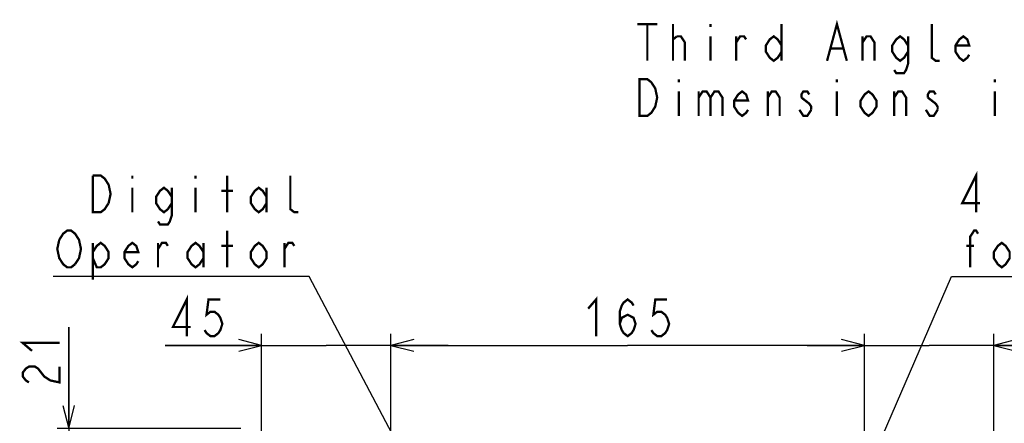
# Model space of a CAD drawing. Extents: x 28 to 410, y 32 to 287.
# Tile 26 of 78: x 34 to 120, y 250 to 285. Entities that reach past the tile are written whole.
import ezdxf

# ---------------------------------------------------------------- set-up
doc = ezdxf.new("R2010")
doc.units = 0
doc.header["$LTSCALE"] = 23.1
doc.layers.get('0').update_dxf_attribs({"linetype": 'CONTINUOUS'})
doc.layers.add('ALL_DIM', color=7, linetype='CONTINUOUS')
doc.layers.add('ALL_NOTE', color=7, linetype='CONTINUOUS')
doc.dimstyles.get("Standard").update_dxf_attribs({"dimtxt": 2.5, "dimasz": 2.5, "dimexe": 1.25, "dimexo": 0.625, "dimtad": 1, "dimcen": 2.5, "dimazin": 3, "dimtfac": 1, "dimtmove": 0, "dimatfit": 3})

# ---------------------------------------------------------------- blocks, each defined once
blk = doc.blocks.new('_OPEN')
at = {"color": 0, "linetype": 'BYBLOCK'}
for p, q in [((0, 0), (-1, 0.25)), ((-1, -0.25), (0, 0)), ((-1, 0), (0, 0))]:
    blk.add_line(p, q, dxfattribs=at)
blk = doc.blocks.new('*D0')
at = {"layer": 'ALL_DIM', "color": 2, "linetype": 'CONTINUOUS'}
for p, q in [((55.51, 242.308), (55.51, 257.933)), ((66.76, 248.308), (66.76, 257.933)), ((55.51, 256.933), (47.099, 256.933)), ((47.099, 256.933), (61.135, 256.933)), ((71.76, 256.933), (61.135, 256.933)), ((66.76, 256.933), (71.76, 256.933))]:
    blk.add_line(p, q, dxfattribs=at)
at = {"layer": 'ALL_DIM', "color": 2, "linetype": 'CONTINUOUS', "xscale": 2, "yscale": 2, "zscale": 2}
blk.add_blockref('_OPEN', (55.51, 256.933), dxfattribs=at)
at = {"layer": 'ALL_DIM', "color": 2, "linetype": 'CONTINUOUS', "xscale": 2, "yscale": 2, "zscale": 2, "rotation": 180}
blk.add_blockref('_OPEN', (66.76, 256.933), dxfattribs=at)
blk = doc.blocks.new('*D1')
at = {"layer": 'ALL_DIM', "color": 2, "linetype": 'CONTINUOUS'}
for p, q in [((66.76, 248.308), (66.76, 257.933)), ((108.01, 248.308), (108.01, 257.933)), ((66.76, 256.933), (87.385, 256.933)), ((108.01, 256.933), (87.385, 256.933))]:
    blk.add_line(p, q, dxfattribs=at)
at = {"layer": 'ALL_DIM', "color": 2, "linetype": 'CONTINUOUS', "xscale": 2, "yscale": 2, "zscale": 2, "rotation": 180}
blk.add_blockref('_OPEN', (66.76, 256.933), dxfattribs=at)
at = {"layer": 'ALL_DIM', "color": 2, "linetype": 'CONTINUOUS', "xscale": 2, "yscale": 2, "zscale": 2}
blk.add_blockref('_OPEN', (108.01, 256.933), dxfattribs=at)
blk = doc.blocks.new('*D41')
at = {"color": 2, "linetype": 'CONTINUOUS'}
for p, q in [((108.01, 248.308), (108.01, 257.933)), ((119.26, 242.308), (119.26, 257.933)), ((108.01, 256.933), (103.01, 256.933)), ((103.01, 256.933), (113.635, 256.933)), ((131.147, 256.933), (113.635, 256.933)), ((119.26, 256.933), (131.147, 256.933))]:
    blk.add_line(p, q, dxfattribs=at)
at = {"color": 2, "linetype": 'CONTINUOUS', "xscale": 2, "yscale": 2, "zscale": 2}
blk.add_blockref('_OPEN', (108.01, 256.933), dxfattribs=at)
at = {"color": 2, "linetype": 'CONTINUOUS', "xscale": 2, "yscale": 2, "zscale": 2, "rotation": 180}
blk.add_blockref('_OPEN', (119.26, 256.933), dxfattribs=at)
blk = doc.blocks.new('*D42')
at = {"color": 2, "linetype": 'CONTINUOUS'}
for p, q in [((38.71, 249.683), (38.71, 258.518)), ((38.71, 258.518), (38.71, 247.058)), ((53.71, 249.683), (37.71, 249.683)), ((38.71, 239.433), (38.71, 247.058)), ((62.885, 244.433), (37.71, 244.433)), ((38.71, 244.433), (38.71, 239.433))]:
    blk.add_line(p, q, dxfattribs=at)
at = {"color": 2, "linetype": 'CONTINUOUS', "xscale": 2, "yscale": 2, "zscale": 2}
for p, rotation in [((38.71, 249.683), 270), ((38.71, 244.433), 90)]:
    blk.add_blockref('_OPEN', p, dxfattribs=dict(at, rotation=rotation))

msp = doc.modelspace()

# ---------------------------------------------------------------- linework, layer by layer
at = {"color": 2, "linetype": 'CONTINUOUS', "const_width": 0.2}
for points in [[(35.51, 256.454), (34.71, 257.142), (37.91, 257.142)], [(35.243, 253.702), (34.976, 253.874), (34.71, 254.218), (34.71, 254.562), (34.976, 254.906), (35.243, 255.078), (35.776, 255.078), (36.043, 254.906), (36.31, 254.562), (36.576, 254.218), (37.11, 253.874), (37.91, 253.702), (37.91, 255.078)]]:
    msp.add_lwpolyline(points, dxfattribs=at)
at = {"layer": 'ALL_DIM', "color": 2, "linetype": 'CONTINUOUS', "const_width": 0.2}
for points in [[(48.991, 257.733), (48.991, 260.933), (47.787, 258.533), (49.335, 258.533)], [(51.915, 260.933), (50.883, 260.933), (50.711, 259.6), (51.055, 259.867), (51.399, 259.867), (51.743, 259.6), (51.915, 259.333), (52.087, 258.8), (51.915, 258.267), (51.743, 258), (51.399, 257.733), (51.055, 257.733), (50.711, 258), (50.539, 258.267)], [(83.945, 260.133), (84.633, 260.933), (84.633, 257.733)], [(86.697, 258.8), (86.869, 259.333), (87.385, 259.6), (87.901, 259.333), (88.073, 258.8), (87.901, 258.267), (87.729, 258), (87.385, 257.733), (87.041, 258), (86.869, 258.267), (86.697, 258.8), (86.697, 259.867), (86.869, 260.4), (87.041, 260.667), (87.385, 260.933), (87.729, 260.667), (87.901, 260.4)], [(90.825, 260.933), (89.793, 260.933), (89.621, 259.6), (89.965, 259.867), (90.309, 259.867), (90.653, 259.6), (90.825, 259.333), (90.997, 258.8), (90.825, 258.267), (90.653, 258), (90.309, 257.733), (89.965, 257.733), (89.621, 258), (89.449, 258.267)]]:
    msp.add_lwpolyline(points, dxfattribs=at)
at = {"layer": 'ALL_NOTE', "color": 2, "linetype": 'CONTINUOUS'}
for p, q in [((59.385, 262.933), (37.369, 262.933)), ((59.635, 262.933), (59.385, 262.933)), ((81.495, 221.61), (59.635, 262.933)), ((107.959, 245.307), (115.586, 262.933)), ((115.586, 262.933), (115.836, 262.933)), ((115.836, 262.933), (159.868, 262.933))]:
    msp.add_line(p, q, dxfattribs=at)
at = {"layer": 'ALL_NOTE', "color": 2, "linetype": 'CONTINUOUS', "const_width": 0.2}
for points in [[(88.237, 284.931), (89.957, 284.931)], [(89.097, 284.931), (89.097, 281.731)], [(91.333, 281.731), (91.333, 284.931)], [(94.601, 284.931), (94.601, 284.664)], [(100.793, 284.931), (100.793, 281.731)], [(104.749, 281.731), (105.609, 284.931), (106.469, 281.731)], [(114.553, 281.731), (114.209, 281.731), (113.865, 281.997), (113.865, 284.931)], [(91.333, 283.597), (91.677, 283.864)], [(91.677, 283.864), (92.021, 283.864), (92.365, 283.331), (92.365, 281.731)], [(94.601, 283.864), (94.601, 281.731)], [(96.837, 283.331), (97.181, 283.864), (97.525, 283.864), (97.697, 283.597)], [(96.837, 281.731), (96.837, 283.864)], [(100.793, 282.531), (100.449, 281.997), (100.105, 281.731), (99.761, 281.997), (99.417, 282.531), (99.417, 283.064), (99.761, 283.597), (100.105, 283.864), (100.449, 283.597), (100.793, 283.064)], [(107.845, 283.331), (108.189, 283.864), (108.533, 283.864), (108.877, 283.331), (108.877, 281.731)], [(107.845, 281.731), (107.845, 283.864)], [(111.801, 282.531), (111.457, 281.997), (111.113, 281.731), (110.769, 281.997), (110.425, 282.531), (110.425, 283.064), (110.769, 283.597), (111.113, 283.864), (111.457, 283.597), (111.801, 283.064)], [(111.801, 283.864), (111.801, 281.464), (111.629, 280.931), (111.457, 280.664), (110.769, 280.664), (110.597, 280.931)], [(117.133, 282.264), (116.961, 281.997), (116.617, 281.731), (116.273, 281.997), (115.929, 282.531), (115.929, 283.064), (116.273, 283.597), (116.617, 283.864), (116.961, 283.597), (117.133, 283.064), (115.929, 283.064)], [(105.093, 282.797), (106.125, 282.797)], [(88.409, 280.131), (89.097, 280.131), (89.441, 279.864), (89.613, 279.597), (89.785, 279.331), (89.957, 278.531), (89.785, 277.731), (89.613, 277.464), (89.441, 277.197), (89.097, 276.931), (88.409, 276.931), (88.409, 280.131)], [(91.849, 280.131), (91.849, 279.864)], [(105.609, 280.131), (105.609, 279.864)], [(119.369, 280.131), (119.369, 279.864)], [(91.849, 279.064), (91.849, 276.931)], [(93.569, 278.531), (93.913, 279.064), (94.257, 279.064), (94.601, 278.531), (94.601, 276.931)], [(93.569, 279.064), (93.569, 276.931)], [(94.601, 278.531), (94.945, 279.064), (95.289, 279.064), (95.633, 278.531), (95.633, 276.931)], [(97.869, 277.464), (97.697, 277.197), (97.353, 276.931), (97.009, 277.197), (96.665, 277.731), (96.665, 278.264), (97.009, 278.797), (97.353, 279.064), (97.697, 278.797), (97.869, 278.264), (96.665, 278.264)], [(99.589, 278.531), (99.933, 279.064), (100.277, 279.064), (100.621, 278.531), (100.621, 276.931)], [(99.589, 276.931), (99.589, 279.064)], [(103.201, 278.797), (103.029, 279.064), (102.685, 279.064), (102.513, 278.797), (102.513, 278.531)], [(105.609, 279.064), (105.609, 276.931)], [(109.049, 277.731), (108.705, 277.197), (108.361, 276.931), (108.017, 277.197), (107.673, 277.731), (107.673, 278.264), (108.017, 278.797), (108.361, 279.064), (108.705, 278.797), (109.049, 278.264), (109.049, 277.731)], [(110.597, 278.531), (110.941, 279.064), (111.285, 279.064), (111.629, 278.531), (111.629, 276.931)], [(110.597, 276.931), (110.597, 279.064)], [(114.209, 278.797), (114.037, 279.064), (113.693, 279.064), (113.521, 278.797), (113.521, 278.531)], [(119.369, 279.064), (119.369, 276.931)], [(102.513, 278.531), (103.201, 277.997), (103.373, 277.731), (103.373, 277.464)], [(113.521, 278.531), (114.209, 277.997), (114.381, 277.731), (114.381, 277.464)], [(103.373, 277.464), (103.029, 276.931), (102.685, 276.931), (102.513, 277.197), (102.341, 277.464)], [(114.381, 277.464), (114.037, 276.931), (113.693, 276.931), (113.521, 277.197), (113.349, 277.464)], [(42.185, 269.333), (41.842, 268.8), (41.497, 268.533), (40.809, 268.533), (40.809, 271.733)], [(40.809, 271.733), (41.497, 271.733), (41.842, 271.467), (42.013, 271.2), (42.185, 270.933), (42.357, 270.133), (42.185, 269.333)], [(44.249, 271.733), (44.249, 271.467)], [(49.753, 271.733), (49.753, 271.467)], [(52.505, 268.533), (52.505, 271.733)], [(58.697, 268.533), (58.354, 268.533), (58.01, 268.8), (58.01, 271.733)], [(117.728, 268.533), (117.728, 271.733), (116.524, 269.333), (118.072, 269.333)], [(44.249, 270.667), (44.249, 268.533)], [(47.689, 269.333), (47.345, 268.8), (47.001, 268.533), (46.657, 268.8), (46.313, 269.333), (46.313, 269.867), (46.657, 270.4), (47.001, 270.667), (47.345, 270.4), (47.689, 269.867)], [(47.689, 270.667), (47.689, 268.267), (47.517, 267.733), (47.345, 267.467), (46.657, 267.467), (46.485, 267.733)], [(49.753, 270.667), (49.753, 268.533)], [(51.989, 270.4), (53.021, 270.4)], [(55.945, 269.333), (55.601, 268.8), (55.257, 268.533), (54.914, 268.8), (54.57, 269.333), (54.57, 269.867), (54.914, 270.4), (55.257, 270.667), (55.601, 270.4), (55.945, 269.867)], [(55.945, 270.667), (55.945, 268.533)], [(37.885, 266.133), (38.229, 266.667), (38.574, 266.933), (38.917, 266.933), (39.261, 266.667), (39.433, 266.4), (39.605, 266.133), (39.777, 265.333), (39.605, 264.533), (39.261, 264)], [(52.505, 263.733), (52.505, 266.933)], [(117.212, 263.733), (117.212, 266.4), (117.556, 266.933), (117.728, 266.933), (117.9, 266.667)], [(39.261, 264), (38.917, 263.733), (38.574, 263.733), (38.229, 264), (38.057, 264.267), (37.885, 264.533), (37.713, 265.333), (37.885, 266.133)], [(40.809, 265.067), (41.153, 265.6), (41.497, 265.867), (41.842, 265.6), (42.185, 265.067), (42.185, 264.533), (41.842, 264), (41.497, 263.733), (41.153, 263.733), (40.809, 264.533)], [(40.809, 265.867), (40.809, 262.667)], [(44.765, 264.267), (44.593, 264), (44.249, 263.733), (43.905, 264), (43.562, 264.533), (43.562, 265.067), (43.905, 265.6), (44.249, 265.867), (44.593, 265.6), (44.765, 265.067), (43.562, 265.067)], [(46.485, 265.333), (46.83, 265.867), (47.173, 265.867), (47.345, 265.6)], [(46.485, 263.733), (46.485, 265.867)], [(50.441, 264.533), (50.098, 264), (49.753, 263.733), (49.409, 264), (49.065, 264.533), (49.065, 265.067), (49.409, 265.6), (49.753, 265.867), (50.098, 265.6), (50.441, 265.067)], [(50.441, 265.867), (50.441, 263.733)], [(55.945, 264.533), (55.601, 264), (55.257, 263.733), (54.914, 264), (54.57, 264.533), (54.57, 265.067), (54.914, 265.6), (55.257, 265.867), (55.601, 265.6), (55.945, 265.067), (55.945, 264.533)], [(57.493, 265.333), (57.837, 265.867), (58.181, 265.867), (58.354, 265.6)], [(57.493, 263.733), (57.493, 265.867)], [(120.652, 264.533), (120.308, 264), (119.964, 263.733), (119.62, 264), (119.276, 264.533), (119.276, 265.067), (119.62, 265.6), (119.964, 265.867), (120.308, 265.6), (120.652, 265.067), (120.652, 264.533)], [(51.989, 265.6), (53.021, 265.6)], [(116.868, 265.6), (117.556, 265.6)]]:
    msp.add_lwpolyline(points, dxfattribs=at)

# ---------------------------------------------------------------- dimensions: what is measured, and where the dimension line sits
at = {"color": 2, "linetype": 'CONTINUOUS'}
dim = msp.add_linear_dim(base=(38.71, 249.683), p1=(63.885, 244.433), p2=(54.71, 249.683), angle=90, dimstyle='Standard', dxfattribs=at)
dim.commit()
dim.dimension.update_dxf_attribs({"geometry": '*D42', "text_midpoint": (38.71, 253.014), "dimtype": 128})
dim = msp.add_linear_dim(base=(119.26, 256.933), p1=(108.01, 247.308), p2=(119.26, 241.308), dimstyle='Standard', dxfattribs=at)
dim.commit()
dim.dimension.update_dxf_attribs({"geometry": '*D41', "text_midpoint": (120.139, 256.933), "dimtype": 128})
at = {"layer": 'ALL_DIM', "color": 2, "linetype": 'CONTINUOUS'}
for base, p1, p2, picture, middle in [((66.76, 256.933), (55.51, 241.308), (66.76, 247.308), '*D0', (47.099, 256.933)), ((108.01, 256.933), (66.76, 247.308), (108.01, 247.308), '*D1', (83.257, 256.933))]:
    dim = msp.add_linear_dim(base=base, p1=p1, p2=p2, dimstyle='Standard', dxfattribs=at)
    dim.commit()
    dim.dimension.update_dxf_attribs({"geometry": picture, "text_midpoint": middle, "dimtype": 128})

doc.saveas('drawing.dxf')
